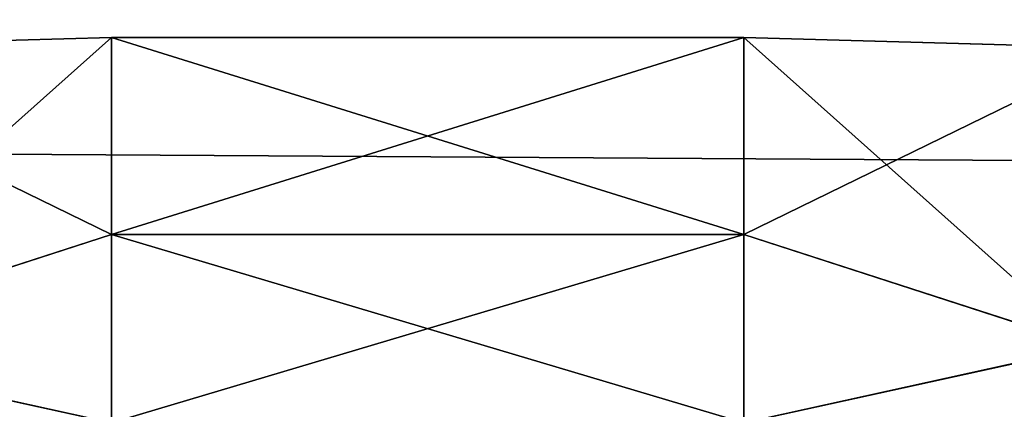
# Model space of a CAD drawing. Header units: millimetres. Extents: x -125 to 125, y -4 to 53.
# Tile 41 of 140: x -75.788 to -73.886, y -0.787 to -0.036. Entities that reach past the tile are written whole.
import ezdxf

# ---------------------------------------------------------------- set-up
doc = ezdxf.new("R2010")
doc.units = ezdxf.units.MM
doc.header["$LTSCALE"] = 65.185185
for name, color, linetype in [('154', 7, 'CONTINUOUS'), ('161', 7, 'CONTINUOUS'), ('162', 7, 'CONTINUOUS'), ('4', 7, 'CONTINUOUS'), ('6', 7, 'CONTINUOUS'), ('69', 7, 'CONTINUOUS'), ('76', 7, 'CONTINUOUS'), ('77', 7, 'CONTINUOUS')]:
    doc.layers.add(name, color=color, linetype=linetype)

msp = doc.modelspace()

# ---------------------------------------------------------------- linework, layer by layer
at = {"layer": '154', "color": 7, "linetype": 'Continuous'}
for points in [[(-74.3895, -0.4499, 111.9174), (-74.3895, -0.0698, 111.9674), (-75.6105, -0.4499, 111.9174), (-74.3895, -0.4499, 111.9174)], [(-75.6105, -0.4499, 111.9174), (-74.3895, -0.0698, 111.9674), (-75.6105, -0.0698, 111.9674), (-75.6105, -0.4499, 111.9174)], [(-75.6105, -0.8135, 111.7957), (-74.3895, -0.4499, 111.9174), (-75.6105, -0.4499, 111.9174), (-75.6105, -0.8135, 111.7957)], [(-74.3895, -0.8135, 111.7957), (-74.3895, -0.4499, 111.9174), (-75.6105, -0.8135, 111.7957), (-74.3895, -0.8135, 111.7957)]]:
    msp.add_3dface(points, dxfattribs=at)
at = {"layer": '161', "color": 7, "linetype": 'Continuous'}
for points in [[(-76.2796, -0.6663, 111.7316), (-75.6105, -0.0698, 111.9674), (-76.347, -0.0906, 111.8259), (-76.2796, -0.6663, 111.7316)], [(-75.6105, -0.4499, 111.9174), (-75.6105, -0.0698, 111.9674), (-76.2796, -0.6663, 111.7316), (-75.6105, -0.4499, 111.9174)], [(-75.6105, -0.8135, 111.7957), (-75.6105, -0.4499, 111.9174), (-76.2796, -0.6663, 111.7316), (-75.6105, -0.8135, 111.7957)], [(-76.1241, -1.1821, 111.4979), (-75.6105, -0.8135, 111.7957), (-76.2796, -0.6663, 111.7316), (-76.1241, -1.1821, 111.4979)]]:
    msp.add_3dface(points, dxfattribs=at)
at = {"layer": '162', "color": 7, "linetype": 'Continuous'}
for points in [[(-74.3895, -0.0698, 111.9674), (-74.3895, -0.4499, 111.9174), (-73.6523, -0.0906, 111.8256), (-74.3895, -0.0698, 111.9674)], [(-73.6523, -0.0906, 111.8256), (-74.3895, -0.4499, 111.9174), (-73.7197, -0.6667, 111.7313), (-73.6523, -0.0906, 111.8256)], [(-74.3895, -0.4499, 111.9174), (-74.3895, -0.8135, 111.7957), (-73.7197, -0.6667, 111.7313), (-74.3895, -0.4499, 111.9174)], [(-74.3895, -0.8135, 111.7957), (-73.8754, -1.1827, 111.4973), (-73.7197, -0.6667, 111.7313), (-74.3895, -0.8135, 111.7957)]]:
    msp.add_3dface(points, dxfattribs=at)
at = {"layer": '4', "color": 7, "linetype": 'Continuous'}
for points in [[(123.901, 0, 124.9), (-123.901, 0, 124.9), (123.8345, -1.5218, 124.8336), (123.901, 0, 124.9)], [(123.8345, -1.5218, 124.8336), (-123.901, 0, 124.9), (-123.8345, -1.5218, 124.8336), (123.8345, -1.5218, 124.8336)]]:
    msp.add_3dface(points, dxfattribs=at)
at = {"layer": '6', "color": 7, "linetype": 'Continuous'}
for points in [[(-123.901, 0, -124.9), (123.901, 0, -124.9), (-123.8345, -1.5218, -124.8336), (-123.901, 0, -124.9)], [(-123.8345, -1.5218, -124.8336), (123.901, 0, -124.9), (123.8345, -1.5218, -124.8336), (-123.8345, -1.5218, -124.8336)]]:
    msp.add_3dface(points, dxfattribs=at)
at = {"layer": '69', "color": 7, "linetype": 'Continuous'}
for points in [[(-75.6105, -0.0698, -111.9674), (-74.3895, -0.0698, -111.9674), (-74.3895, -0.4499, -111.9174), (-75.6105, -0.0698, -111.9674)], [(-75.6105, -0.4499, -111.9174), (-75.6105, -0.0698, -111.9674), (-74.3895, -0.4499, -111.9174), (-75.6105, -0.4499, -111.9174)], [(-75.6105, -0.8135, -111.7957), (-75.6105, -0.4499, -111.9174), (-74.3895, -0.8135, -111.7957), (-75.6105, -0.8135, -111.7957)], [(-74.3895, -0.8135, -111.7957), (-75.6105, -0.4499, -111.9174), (-74.3895, -0.4499, -111.9174), (-74.3895, -0.8135, -111.7957)]]:
    msp.add_3dface(points, dxfattribs=at)
at = {"layer": '76', "color": 7, "linetype": 'Continuous'}
for points in [[(-75.6105, -0.0698, -111.9674), (-75.6105, -0.4499, -111.9174), (-76.3477, -0.0906, -111.8256), (-75.6105, -0.0698, -111.9674)], [(-76.3477, -0.0906, -111.8256), (-75.6105, -0.4499, -111.9174), (-76.2803, -0.6667, -111.7313), (-76.3477, -0.0906, -111.8256)], [(-75.6105, -0.4499, -111.9174), (-75.6105, -0.8135, -111.7957), (-76.2803, -0.6667, -111.7313), (-75.6105, -0.4499, -111.9174)], [(-76.2803, -0.6667, -111.7313), (-75.6105, -0.8135, -111.7957), (-76.1246, -1.1827, -111.4973), (-76.2803, -0.6667, -111.7313)]]:
    msp.add_3dface(points, dxfattribs=at)
at = {"layer": '77', "color": 7, "linetype": 'Continuous'}
for points in [[(-74.3895, -0.4499, -111.9174), (-74.3895, -0.0698, -111.9674), (-73.7204, -0.6663, -111.7316), (-74.3895, -0.4499, -111.9174)], [(-74.3895, -0.0698, -111.9674), (-73.653, -0.0906, -111.8259), (-73.7204, -0.6663, -111.7316), (-74.3895, -0.0698, -111.9674)], [(-74.3895, -0.8135, -111.7957), (-74.3895, -0.4499, -111.9174), (-73.7204, -0.6663, -111.7316), (-74.3895, -0.8135, -111.7957)], [(-74.3895, -0.8135, -111.7957), (-73.7204, -0.6663, -111.7316), (-73.8759, -1.1821, -111.4979), (-74.3895, -0.8135, -111.7957)]]:
    msp.add_3dface(points, dxfattribs=at)

doc.saveas('drawing.dxf')
